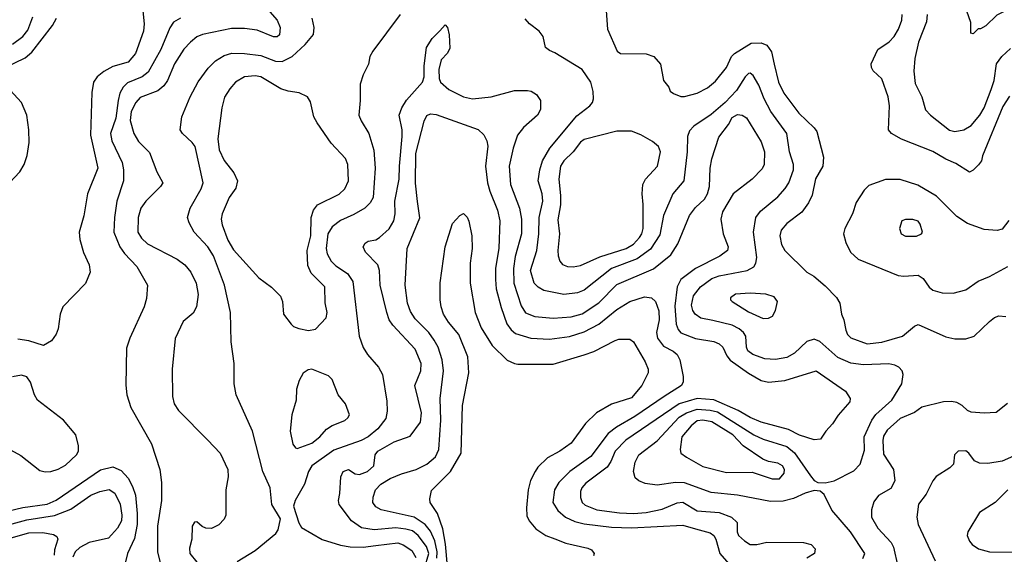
# Model space of a CAD drawing. Extents: x 997026 to 1115308, y 536381 to 619039.
# Tile 77 of 256: x 1042845 to 1048236, y 555001 to 557927. Entities that reach past the tile are written whole.
import ezdxf

# ---------------------------------------------------------------- set-up
doc = ezdxf.new("R2010")
doc.units = 0

msp = doc.modelspace()

# ---------------------------------------------------------------- linework, layer by layer
at = {"layer": '0CON20XD'}
for points in [[(1048255, 557992.5), (1048235, 557972.5), (1048195, 557952.5), (1048135, 557893.3), (1048105, 557877.5), (1048092.5, 557877.5), (1048065, 557850), (1048053, 557853), (1048051.7, 557911.7), (1048018.8, 558005), (1048003.3, 558035), (1047959.5, 558079.5), (1047930, 558115), (1047939.3, 558130.7), (1048045, 558156.2), (1048155, 558162.5), (1048196.4, 558193.6), (1048245, 558207.5)], [(1043518.9, 557975), (1043527.1, 557905), (1043522.9, 557865), (1043478.2, 557741.8), (1043439.2, 557695), (1043355, 557670.9), (1043305, 557644.4), (1043270, 557615), (1043249.4, 557585), (1043240.7, 557529.3), (1043233.1, 557295), (1043273.6, 557115), (1043216.5, 556973.5), (1043196, 556854), (1043170, 556765), (1043174.4, 556724.4)], [(1044215, 557970.8), (1044254, 557925), (1044271.4, 557885), (1044267.1, 557845), (1044255, 557834.2), (1044235, 557832.9), (1044145, 557869.4), (1044075, 557880), (1044005, 557880), (1043845, 557845.9), (1043815, 557833.5), (1043779.4, 557805), (1043744.2, 557765.8), (1043693.1, 557685), (1043653.8, 557595), (1043633.5, 557565), (1043601.6, 557538.4), (1043505, 557501.1), (1043480.4, 557475), (1043454.7, 557425), (1043450, 557375), (1043470.8, 557305), (1043495, 557261.5), (1043555, 557200), (1043595, 557093.8), (1043628, 557035), (1043616, 557015), (1043535, 556934.3), (1043507.9, 556895), (1043493.4, 556845), (1043492.3, 556765), (1043511.5, 556731.5), (1043545, 556700), (1043706.6, 556616.6), (1043748.6, 556585), (1043781.4, 556545), (1043810.6, 556485), (1043822.6, 556422.6), (1043813.8, 556356.2), (1043795, 556322), (1043740, 556275), (1043697, 556183), (1043679.4, 556015), (1043681.1, 555865), (1043691.1, 555825), (1043715, 555788), (1043875, 555626), (1043942, 555555), (1043984.2, 555465), (1043985.7, 555425), (1043972.9, 555355), (1043972.9, 555215), (1043965.4, 555194.6), (1043935, 555162.5), (1043895, 555142.5), (1043864.1, 555144.1), (1043843.9, 555153.9), (1043815, 555180), (1043802.3, 555177.7), (1043790, 555155), (1043787.1, 555085), (1043774.4, 555035), (1043777.1, 555005), (1043815, 554957.5)], [(1044927.5, 557955), (1044778, 557755), (1044762, 557725), (1044755.5, 557684.5), (1044725.6, 557625), (1044708.6, 557575), (1044709.5, 557485), (1044702.7, 557405), (1044714.1, 557374.1), (1044757.1, 557305), (1044783.4, 557213.4), (1044792, 557115), (1044780.4, 556955), (1044764.7, 556925.3), (1044734.1, 556895.9), (1044675, 556861.1), (1044601.9, 556828.1), (1044555.6, 556794.4), (1044532.3, 556755), (1044522.5, 556675), (1044527.6, 556645), (1044550.8, 556605), (1044575, 556581.1), (1044639, 556539), (1044669.2, 556495), (1044704.1, 556195), (1044725, 556134), (1044750, 556095), (1044810, 556025), (1044830.6, 555985), (1044855, 555840), (1044856.1, 555783.9), (1044849.6, 555745), (1044805, 555687.3), (1044753.5, 555645), (1044715, 555624.2), (1044565, 555571.1), (1044445, 555485.9), (1044426.3, 555455), (1044405.2, 555384.8), (1044352.5, 555295), (1044344, 555265), (1044374.2, 555174.2), (1044388.8, 555148.8), (1044501.9, 555081.9), (1044601.2, 555051.2), (1044655, 555042.7), (1044725, 555040.9), (1044795, 555049.4), (1044915, 555063.3), (1044945, 555053.6), (1044992.8, 555022.8), (1045014.5, 554984.5)], [(1046056.2, 557975), (1046064, 557875), (1046116.2, 557755), (1046135, 557742), (1046275, 557740), (1046316.1, 557726.1), (1046353.6, 557683.6), (1046370, 557595), (1046398.3, 557558.3), (1046407, 557537), (1046425, 557522.5), (1046465, 557506.7), (1046485, 557506.2), (1046555, 557524.3), (1046611.2, 557555), (1046655, 557590), (1046714.3, 557665), (1046742.5, 557725), (1046757.8, 557742.2), (1046850.7, 557799.3), (1046905, 557800), (1046935, 557787.5), (1046960.6, 557750.6), (1046976.5, 557683.5), (1047000, 557585), (1047029.6, 557525), (1047111.5, 557415), (1047195.3, 557335.3), (1047209.5, 557315), (1047246.2, 557175), (1047242, 557125), (1047202.9, 557057.1), (1047183.1, 556966.9), (1047164.6, 556925.4), (1047126.9, 556873.1), (1047045, 556812.5), (1047014.4, 556775), (1047006.7, 556745), (1047016.3, 556696.3), (1047034, 556664), (1047155, 556546), (1047193, 556523), (1047255, 556470.8), (1047317.4, 556407.4), (1047336.2, 556375), (1047343.9, 556316.1), (1047358, 556285), (1047367.9, 556227.9), (1047377.1, 556205), (1047395, 556186.9), (1047485, 556153.5), (1047565, 556163.1), (1047678.8, 556195), (1047745, 556250), (1047765, 556260), (1047915, 556192.2), (1047965, 556181.1), (1048025, 556180.5), (1048070, 556195), (1048155, 556276), (1048182.6, 556297.4), (1048205, 556305.7), (1048245, 556302.9)], [(1048265, 557508.9), (1048227.4, 557452.6), (1048117.1, 557182.9), (1048111.2, 557155), (1048095, 557132.5), (1048066.1, 557103.9), (1048045, 557093.3), (1047970.3, 557140.3), (1047915, 557164.4), (1047845, 557205.5), (1047673.1, 557273.1), (1047618.8, 557305), (1047602, 557325), (1047607.9, 557455), (1047600.8, 557505), (1047565, 557603.8), (1047518.3, 557648.3), (1047508, 557665), (1047506, 557685), (1047543.8, 557765), (1047605, 557806), (1047632.5, 557835), (1047656.7, 557875), (1047674.3, 557925), (1047676.9, 557955)], [(1047813.9, 557955), (1047810.3, 557915), (1047765.5, 557805), (1047746.2, 557715), (1047740, 557645), (1047747.6, 557577.6), (1047784.5, 557505), (1047804.6, 557434.6), (1047831.4, 557405), (1047935, 557322.9), (1047965, 557316.1), (1048015, 557325.4), (1048055, 557347.7), (1048102, 557405), (1048125, 557445.6), (1048164.6, 557544.6), (1048180.6, 557595), (1048193.4, 557685), (1048221.5, 557725), (1048269.5, 557770.5)], [(1042765.7, 557665), (1042875, 557717.7), (1042911.1, 557748.9), (1043024.8, 557895.2), (1043045.8, 557935)], [(1042805, 557794.2), (1042862.3, 557835), (1042889.5, 557870.5), (1042917.1, 557942.9)], [(1043725, 557936.1), (1043686.8, 557913.2), (1043667.7, 557882.3), (1043618.6, 557765), (1043549, 557641), (1043515.9, 557614.1), (1043435, 557582.2), (1043411.5, 557558.5), (1043394.1, 557525.9), (1043383.3, 557485), (1043371.8, 557388.2), (1043342.1, 557305), (1043350, 557265), (1043405.2, 557145.2), (1043413.3, 557105), (1043412.7, 557045), (1043376.8, 556935), (1043364.7, 556845.3), (1043360.9, 556765), (1043392.9, 556685), (1043418.1, 556648.1), (1043485.9, 556575.9), (1043545.5, 556475), (1043538.9, 556401.1), (1043526.7, 556355), (1043447.5, 556185), (1043429.7, 556130.3), (1043427, 555927), (1043432.2, 555875), (1043453.1, 555805), (1043566.2, 555606.2), (1043612.2, 555465), (1043620.5, 555395), (1043620.5, 555295), (1043600.4, 555155), (1043599.1, 555015), (1043614, 554954)], [(1044035, 554961.8), (1044135, 555023.1), (1044248, 555115), (1044260, 555135), (1044272.5, 555195), (1044225, 555273.3), (1044216.5, 555365), (1044175.5, 555455), (1044120, 555675), (1044030, 555875), (1044020, 555935), (1044019.2, 556045), (1044002.2, 556165), (1043998.5, 556325), (1043965.8, 556475), (1043905.6, 556635.6), (1043875, 556683.5), (1043799.5, 556765), (1043772.5, 556815), (1043763.5, 556845), (1043777.5, 556895), (1043838.7, 557001.3), (1043849.3, 557035), (1043805, 557232.9), (1043789.6, 557255), (1043736.5, 557305), (1043724.4, 557325), (1043732.2, 557395), (1043777.9, 557505), (1043822.4, 557587.6), (1043877.1, 557662.9), (1043917.4, 557702.6), (1043965, 557731.5), (1044006.7, 557743.3), (1044075, 557742.9), (1044165, 557730.5), (1044245, 557700.5), (1044282.3, 557697.7), (1044337.5, 557725), (1044408.5, 557791.5), (1044453.6, 557846.4), (1044457.5, 557885), (1044447.1, 557935)], [(1045060.5, 554925), (1045084.2, 555005), (1045072.9, 555045), (1045026.6, 555105), (1044995, 555129.2), (1044958.5, 555138.5), (1044905, 555146), (1044785, 555135.8), (1044716.4, 555146.4), (1044662.2, 555185), (1044594.6, 555274.6), (1044590, 555295), (1044598.6, 555335), (1044602.5, 555425), (1044616, 555455), (1044645, 555465.6), (1044682.2, 555442.2), (1044705, 555437.9), (1044750, 555455), (1044784.5, 555485), (1044791.5, 555545), (1044806.5, 555565), (1044895, 555616.6), (1044982.6, 555647.4), (1045039.2, 555725), (1045044.6, 555775), (1045007.8, 555925), (1045040.9, 556005), (1045043.6, 556045), (1045010.4, 556125), (1044887.5, 556255), (1044868.2, 556285), (1044854.6, 556325), (1044817.9, 556475), (1044814.6, 556555), (1044805.5, 556585), (1044739.2, 556655), (1044726, 556685), (1044735.8, 556704.2), (1044753.3, 556715), (1044795, 556723.1), (1044815, 556735.7), (1044867.1, 556782.9), (1044893.2, 556826.8), (1044900, 556865), (1044899.4, 556935), (1044923.2, 557055), (1044923.8, 557125), (1044938.9, 557288.9), (1044938.2, 557325), (1044923.1, 557405), (1044937.1, 557445), (1044963.7, 557486.3), (1045050.8, 557585), (1045060, 557615), (1045060, 557675), (1045072.9, 557775), (1045103.3, 557825), (1045145, 557866.7), (1045175, 557900), (1045187.5, 557885), (1045196.2, 557845), (1045199.3, 557770.7), (1045187.5, 557745), (1045152.5, 557707.5), (1045140, 557655), (1045142, 557605), (1045148.8, 557585), (1045194.5, 557544.5), (1045275, 557504.3), (1045325, 557494.4), (1045425.5, 557504.5), (1045555, 557539.2), (1045625, 557540), (1045645, 557535.8), (1045675, 557518), (1045696, 557485), (1045696, 557435), (1045680, 557405), (1045603.4, 557336.6), (1045571.1, 557295), (1045546.6, 557223.4), (1045524.1, 557125), (1045532.2, 557025), (1045582, 556895), (1045593.3, 556835), (1045592.5, 556755), (1045558.6, 556631.4), (1045548, 556565), (1045551.2, 556485), (1045590.5, 556360.5), (1045613.7, 556323.7), (1045665, 556302.7), (1045765, 556294.1), (1045865, 556301.2), (1045925, 556318.2), (1046015, 556377.8), (1046115, 556478.8), (1046315.7, 556564.3), (1046409.6, 556640.4), (1046448.5, 556701.5), (1046511.5, 556855), (1046545, 556899.4), (1046594.5, 556945.5), (1046611.4, 556975), (1046621.8, 557015), (1046625.4, 557114.6), (1046634.6, 557165.4), (1046672.9, 557285), (1046725.9, 557354.1), (1046745, 557391.4), (1046775, 557407.9), (1046800, 557405), (1046825, 557390), (1046905, 557258.8), (1046922.2, 557205), (1046921.4, 557135), (1046909.3, 557110.7), (1046856, 557055), (1046752, 556975), (1046693.4, 556876.6), (1046684.3, 556835), (1046695.7, 556755), (1046724.3, 556685), (1046720.8, 556665), (1046677.7, 556632.3), (1046544.3, 556565.7), (1046464.8, 556505.2), (1046444.3, 556465.7), (1046431.3, 556358.7), (1046440.1, 556260.1), (1046451, 556231), (1046464.3, 556214.3), (1046545, 556182.6), (1046645, 556165.4), (1046675, 556152.7), (1046694.7, 556134.7), (1046717.2, 556087.2), (1046734.7, 556064.7), (1046835, 555992.7), (1046905, 555952.9), (1046945, 555943.8), (1047035, 555951.8), (1047205, 556005.6), (1047366, 555895), (1047392, 555855), (1047390, 555835), (1047326.6, 555763.4), (1047295.8, 555715), (1047258, 555675), (1047228.8, 555631.2), (1047195, 555627.5), (1047115, 555653.9), (1047054.8, 555684.8), (1046905, 555724.2), (1046845, 555749.7), (1046778.9, 555788.9), (1046645, 555846.1), (1046555, 555854.8), (1046455, 555825.6), (1046164, 555626), (1046105.8, 555565), (1046081.5, 555508.5), (1046061, 555479), (1045945, 555390.9), (1045922.7, 555365), (1045915.5, 555345), (1045915, 555312.5), (1045924.5, 555285), (1045941.1, 555271.1), (1046005, 555245.2), (1046128.6, 555228.6), (1046205, 555224.1), (1046275, 555229.4), (1046361.7, 555248.3), (1046445, 555283.4), (1046475, 555287.1), (1046555, 555240), (1046675, 555229.7), (1046742.5, 555205), (1046772.5, 555175), (1046772.9, 555125), (1046781.4, 555105), (1046812.5, 555075), (1046845, 555055.7), (1046880, 555055), (1046935, 555067.5), (1047135.6, 555065.6), (1047177.5, 555055), (1047200.7, 555030.7), (1047196.2, 555005), (1047155, 554979.4)], [(1047461.2, 554978.8), (1047472.9, 555005), (1047394.6, 555125), (1047292.4, 555242.4), (1047249.1, 555329.1), (1047227.1, 555347.1), (1047195, 555350), (1047145, 555336.5), (1047082.3, 555307.7), (1047025, 555291.6), (1046955, 555290.3), (1046775, 555325.7), (1046630.5, 555340.5), (1046485, 555392.6), (1046436.4, 555393.6), (1046335, 555380.5), (1046269.7, 555389.7), (1046234.3, 555404.3), (1046215, 555420), (1046205.7, 555455), (1046214.4, 555505), (1046235.7, 555545), (1046335, 555622.3), (1046455, 555752.2), (1046495, 555776.1), (1046555, 555794.9), (1046625, 555790.9), (1046665, 555780.4), (1046864.6, 555654.6), (1046915, 555631.7), (1047045, 555590.7), (1047086.6, 555556.6), (1047175, 555430), (1047195, 555405.8), (1047215, 555393.8), (1047255, 555392), (1047305, 555403.3), (1047411.8, 555458.2), (1047446.4, 555495), (1047471.1, 555571.1), (1047468.2, 555645), (1047511.4, 555735), (1047533.3, 555766.7), (1047620.4, 555845), (1047674.4, 555935), (1047682.5, 555985), (1047675.8, 556005), (1047659.2, 556025), (1047636.6, 556036.6), (1047603.3, 556043.3), (1047465, 556038.4), (1047395, 556046.8), (1047325, 556078.4), (1047225, 556165.3), (1047195, 556178.7), (1047154.7, 556165.3), (1047087.4, 556102.6), (1047045, 556078.4), (1046982.7, 556067.3), (1046925, 556070.5), (1046859.4, 556095), (1046832.5, 556115), (1046824.1, 556135), (1046820, 556195), (1046808.2, 556215), (1046785, 556235.7), (1046745, 556255.7), (1046639.5, 556280.5), (1046575, 556293.2), (1046542.7, 556315), (1046530.4, 556335), (1046522.9, 556365), (1046534.1, 556415.9), (1046573.2, 556465), (1046635, 556511.3), (1046674.8, 556525.2), (1046828, 556555), (1046864.7, 556575.3), (1046875.5, 556595), (1046880, 556625), (1046862, 556765), (1046875.3, 556844.7), (1046900.6, 556879.4), (1046995, 556958.2), (1047035.7, 557004.3), (1047056.7, 557035), (1047081.3, 557105), (1047081.3, 557135), (1047059.6, 557205), (1047044.6, 557305), (1046957.8, 557425), (1046920.6, 557495), (1046891.1, 557568.9), (1046861.4, 557621.4), (1046845, 557633.9), (1046835, 557633.2), (1046816.2, 557613.8), (1046770.4, 557539.6), (1046707.5, 557475), (1046631, 557409), (1046535.2, 557344.8), (1046511.6, 557318.4), (1046501.5, 557288.5), (1046499.3, 557205), (1046480.9, 557045), (1046421.8, 556975), (1046370.6, 556855), (1046350.1, 556749.9), (1046299.3, 556670.7), (1046225, 556618.5), (1046085, 556565.2), (1045935, 556446.7), (1045898.3, 556431.7), (1045825, 556422.8), (1045714.2, 556445), (1045683.1, 556463.1), (1045660.9, 556485), (1045641.2, 556555), (1045676.8, 556665), (1045687, 556755), (1045688.5, 556845), (1045708.8, 556935), (1045705.4, 556975), (1045684.5, 557045), (1045693.6, 557106.4), (1045708.2, 557155), (1045747.9, 557225), (1045895, 557400.8), (1045966.2, 557455), (1045981.1, 557475), (1045986.9, 557495), (1045984.6, 557535), (1045971.8, 557585), (1045925, 557655.6), (1045775.5, 557745.5), (1045745, 557758), (1045723.8, 557775), (1045711.2, 557835), (1045688.8, 557865), (1045636.2, 557905), (1045611.7, 557931.7)], [(1042789.5, 557035), (1042845.5, 557095), (1042870.4, 557135), (1042886, 557184), (1042896.2, 557255), (1042894.6, 557325), (1042883.8, 557405), (1042854.4, 557475), (1042752.2, 557585)], [(1044426.1, 556226.1), (1044465, 556234), (1044523.8, 556295), (1044529.2, 556325), (1044517.7, 556377.7), (1044515.7, 556465), (1044440.8, 556540.8), (1044422, 556582), (1044419.5, 556665), (1044439.1, 556745), (1044440.4, 556845), (1044453.3, 556885), (1044476, 556914), (1044595, 556973.3), (1044625, 557000.8), (1044645.5, 557045), (1044642.2, 557135), (1044628, 557168), (1044550.7, 557250.7), (1044473.6, 557363.6), (1044455.6, 557395.6), (1044437.3, 557477.3), (1044420, 557505), (1044375, 557527.1), (1044314.1, 557535.9), (1044275, 557549.4), (1044165, 557615.4), (1044135, 557619.6), (1044075.5, 557615.5), (1044025.7, 557585), (1043995, 557549.2), (1043967.2, 557502.8), (1043952.2, 557445), (1043930.5, 557275), (1043936.5, 557215), (1043965, 557157.5), (1044018.3, 557088.3), (1044037.5, 557045), (1044028.6, 557005), (1043991.1, 556955), (1043953.6, 556865), (1043947.9, 556835), (1043954.2, 556804.2), (1043985, 556720), (1044015, 556668), (1044155, 556514.2), (1044224.3, 556464.3), (1044273.8, 556415), (1044283.8, 556385), (1044290, 556315), (1044331.7, 556261.7), (1044345, 556248.8), (1044373, 556237), (1044426.1, 556226.1)], [(1045129, 554981), (1045131.6, 555015), (1045118.4, 555075), (1045095, 555127.6), (1045064.1, 555164.1), (1045005, 555204.8), (1044825, 555244), (1044795, 555261.8), (1044779.2, 555285), (1044779.6, 555315), (1044792.3, 555355), (1044822.1, 555385), (1044873.4, 555416.6), (1044935, 555442.4), (1045015, 555465.8), (1045075, 555494.7), (1045120.9, 555535), (1045139.2, 555575), (1045151.3, 555735), (1045147.6, 555855), (1045165.3, 556005), (1045158.8, 556065), (1045135.7, 556135), (1045115, 556173.8), (1045084.5, 556214.5), (1045009.7, 556289.7), (1044985, 556329.4), (1044968.6, 556375), (1044956.2, 556475), (1044966.7, 556675), (1045036.7, 556843.3), (1045022.6, 556932.6), (1045012.2, 557032.2), (1045013.2, 557195), (1045058.7, 557371.3), (1045075, 557402.1), (1045095, 557412.5), (1045125, 557409.3), (1045355, 557326.1), (1045387, 557297), (1045402.7, 557265), (1045407.7, 557235), (1045395.3, 557125), (1045406.6, 557035), (1045418.8, 556988.8), (1045461.2, 556885), (1045474, 556826), (1045467.6, 556677.6), (1045450.5, 556565), (1045449.7, 556505), (1045454.2, 556455), (1045481.5, 556351.5), (1045512.1, 556262.1), (1045535, 556230), (1045559.3, 556209.3), (1045643.8, 556183.8), (1045745, 556178.9), (1045855, 556193.8), (1045935, 556219.5), (1046015, 556261.2), (1046115, 556340.9), (1046185, 556385.3), (1046265, 556411.2), (1046305, 556405.5), (1046326.7, 556385), (1046344.7, 556334.7), (1046345.3, 556285), (1046331.9, 556215), (1046336.7, 556185), (1046370.6, 556140.6), (1046423.5, 556113.5), (1046444.6, 556094.6), (1046459.5, 556065), (1046478.2, 555975), (1046477.9, 555945), (1046468.2, 555925), (1046373.6, 555865), (1046212.3, 555755), (1046112.1, 555697.9), (1046067.7, 555662.3), (1045972.9, 555537.1), (1045857.9, 555455), (1045796.9, 555395), (1045774, 555355), (1045764.2, 555284.2), (1045791, 555241), (1045833.3, 555205), (1045885, 555181.4), (1045935, 555168.6), (1046085, 555150.3), (1046195, 555145.8), (1046475, 555160.2), (1046545, 555140.5), (1046625, 555119.2), (1046645, 555104.4), (1046656, 555085), (1046679.1, 555005), (1046740, 554935)], [(1045875, 556574.5), (1045915, 556581.5), (1046020.6, 556629.4), (1046165.6, 556675), (1046205, 556698.2), (1046238.8, 556735), (1046251.2, 556755), (1046258.4, 556785), (1046259.1, 556915), (1046253.1, 556975), (1046257.5, 557025), (1046272.2, 557055), (1046336.5, 557125), (1046354.3, 557205), (1046342.4, 557232.4), (1046309.8, 557259.8), (1046245, 557298), (1046195, 557317.1), (1046115, 557317.1), (1045935, 557271.8), (1045915, 557257.3), (1045875.2, 557204.8), (1045825, 557154.6), (1045805.8, 557125), (1045796.7, 557055), (1045805.8, 556965), (1045805.8, 556914.2), (1045792, 556832), (1045800.6, 556755), (1045791.1, 556665), (1045793.3, 556635), (1045803.1, 556605), (1045817.6, 556587.6), (1045845, 556575.7), (1045875, 556574.5)], [(1048261.5, 556828.5), (1048225, 556781.2), (1048197.3, 556772.7), (1048125, 556778.9), (1048035, 556811.2), (1047975, 556850.5), (1047865, 556961.5), (1047762.4, 557022.4), (1047665, 557052.7), (1047585, 557052.2), (1047495, 557020), (1047468.1, 556995), (1047424, 556926), (1047405.5, 556865), (1047363.5, 556785), (1047356.2, 556755), (1047367.4, 556707.4), (1047394.4, 556655), (1047435, 556617.1), (1047655, 556527.1), (1047685, 556523.1), (1047765, 556528.5), (1047791.3, 556511.3), (1047825, 556463.3), (1047845, 556447.1), (1047895, 556432.1), (1047955, 556431.5), (1048025, 556449.4), (1048093, 556497), (1048155, 556521.4), (1048255, 556576.7)], [(1045186.9, 554935), (1045176.6, 555056.6), (1045161.7, 555141.7), (1045132.2, 555225), (1045093.1, 555285), (1045090, 555305), (1045099.1, 555350.9), (1045202.9, 555455), (1045262.7, 555555), (1045269.2, 555815), (1045304.3, 555994.3), (1045298.3, 556081.7), (1045248.6, 556205), (1045192.4, 556272.4), (1045165.6, 556315), (1045152.2, 556355), (1045147.1, 556395), (1045147.3, 556487.3), (1045174.4, 556685), (1045215, 556812.5), (1045254.1, 556855.9), (1045275, 556866.7), (1045295, 556846.7), (1045304, 556825), (1045321.4, 556745), (1045322.5, 556675), (1045311.5, 556595), (1045310.5, 556485), (1045339.2, 556325), (1045371.7, 556241.7), (1045432, 556145), (1045514.4, 556064.4), (1045553.3, 556045), (1045572.4, 556042.4), (1045765, 556041.5), (1045935, 556093.5), (1045988.1, 556111.9), (1046105, 556172.2), (1046125, 556178.9), (1046185, 556178), (1046205, 556163.8), (1046268.9, 556055), (1046285.4, 556015.4), (1046285.6, 555995), (1046251.5, 555925), (1046195, 555858.1), (1046085, 555822.2), (1046002.5, 555775), (1045942.8, 555717.2), (1045865, 555609.4), (1045801.4, 555565), (1045735, 555529.5), (1045682.3, 555477.7), (1045667.5, 555455), (1045641.8, 555405), (1045629.5, 555355), (1045619.2, 555255), (1045621.7, 555211.7), (1045634.2, 555185), (1045671.1, 555141.1), (1045725, 555104.4), (1045775.4, 555085.4), (1045835, 555062.5), (1045955.7, 555035.7), (1045975.8, 555025.8), (1045990, 555005), (1045986.4, 554993.6)], [(1047755, 556742), (1047782.5, 556755), (1047787.5, 556765), (1047775, 556807.5), (1047763.9, 556823.9), (1047735, 556833.8), (1047695, 556833.8), (1047674.1, 556825.9), (1047661.2, 556785), (1047671.2, 556755), (1047695, 556742), (1047755, 556742)], [(1043174.4, 556724.4), (1043195, 556652.5), (1043226, 556585), (1043230, 556545), (1043206.1, 556483.9), (1043081.2, 556355), (1043067.5, 556315), (1043056, 556235), (1043044.2, 556205.8), (1043019.7, 556170.3), (1042975, 556143.8), (1042895, 556169.2), (1042835, 556178.9)], [(1046915, 556291.9), (1046945, 556294.2), (1046966.7, 556305), (1046983.8, 556335), (1046993.8, 556385), (1046975, 556411.2), (1046930, 556425), (1046845, 556430), (1046765, 556425.7), (1046736.2, 556405), (1046736.2, 556395), (1046746.2, 556385), (1046835, 556328.1), (1046915, 556291.9)], [(1044365, 555581.2), (1044445, 555610), (1044488.9, 555645), (1044525, 555685.8), (1044555, 555705.7), (1044625, 555734.2), (1044641.7, 555748.3), (1044650, 555765), (1044628, 555825), (1044589.2, 555875), (1044555, 555958), (1044535, 555977.5), (1044445, 556013.8), (1044425, 556011.2), (1044397.7, 555992.3), (1044375, 555952.5), (1044360, 555905), (1044359.2, 555845), (1044335.7, 555765), (1044326, 555675), (1044341.2, 555605), (1044354.2, 555584.2), (1044365, 555581.2)], [(1042985, 555451.9), (1043015, 555454.4), (1043055, 555467.5), (1043095, 555490), (1043156.5, 555545), (1043166.4, 555565), (1043167.1, 555595), (1043151.8, 555655), (1043085.2, 555735.2), (1042943.1, 555845), (1042926.6, 555875), (1042905, 555943.1), (1042885, 555972.7), (1042855, 555981.8), (1042805, 555973.1)], [(1048253.4, 555826.6), (1048191.7, 555778.3), (1048125, 555773.1), (1048055, 555780), (1048035, 555788), (1048005, 555816), (1047975, 555831.4), (1047947.4, 555837.4), (1047903.6, 555836.4), (1047785, 555807.1), (1047743.4, 555776.6), (1047664.8, 555745.2), (1047595, 555680), (1047575, 555647.5), (1047570, 555625), (1047575, 555548.8), (1047630, 555465), (1047636.8, 555403.2), (1047615, 555362), (1047547.3, 555322.7), (1047521.7, 555288.3), (1047509.4, 555245), (1047508.6, 555205), (1047543.9, 555143.9), (1047616.2, 555066.2), (1047629.8, 555039.8), (1047653.1, 554935)], [(1047005, 555414.4), (1047030, 555445), (1047031.5, 555465), (1047021.9, 555485), (1046995, 555500.9), (1046945, 555508.6), (1046913, 555523), (1046805.5, 555595.5), (1046749.7, 555655), (1046635, 555726.5), (1046585, 555736), (1046555, 555731.1), (1046521.8, 555705), (1046470.7, 555645), (1046460.5, 555575), (1046465.7, 555555), (1046495, 555532.2), (1046585, 555481.8), (1046715, 555450), (1046855, 555451.4), (1046965, 555414.4), (1047005, 555414.4)], [(1042795, 555573.9), (1042851.3, 555541.3), (1042955, 555460), (1042985, 555451.9)], [(1048302.5, 555545), (1048225, 555511.2), (1048145, 555498.4), (1048099.8, 555499.8), (1048072.1, 555512.1), (1048040.8, 555555), (1048025, 555567.1), (1047982.5, 555565), (1047962.5, 555545), (1047957.5, 555495), (1047936.7, 555475), (1047863.1, 555426.9), (1047845, 555404), (1047808.7, 555331.3), (1047766.7, 555275), (1047757.3, 555205), (1047763.6, 555165), (1047857.5, 554965)], [(1042715, 555222.3), (1042862.9, 555257.1), (1042995.6, 555275), (1043045, 555298.4), (1043286.7, 555463.3), (1043355, 555480.9), (1043400.5, 555460.5), (1043438.5, 555418.5), (1043463.2, 555373.2), (1043478.3, 555325), (1043488.4, 555225), (1043487.7, 555165), (1043473, 555087), (1043434.7, 555005), (1043421.1, 554945)], [(1042695, 555138.8), (1042885, 555190.3), (1043036.1, 555213.9), (1043125, 555248.3), (1043235, 555324.8), (1043284, 555346), (1043335, 555356), (1043365, 555335.5), (1043394.7, 555275), (1043404.1, 555215), (1043401.6, 555185), (1043380, 555145), (1043330.8, 555089.2), (1043225, 555066), (1043175, 555039.3), (1043148.1, 555015), (1043135.8, 554985)], [(1048255.5, 555354.5), (1048185.5, 555284.5), (1048100.5, 555229.5), (1048035.7, 555124.3), (1048032.5, 555105), (1048045, 555073.3), (1048060, 555055), (1048095, 555032), (1048155, 555014.3), (1048285, 555012.9)], [(1042720.5, 555069.5), (1042895, 555119.6), (1042970.9, 555120.9), (1043029.7, 555109.7), (1043048.5, 555098.5), (1043054.4, 555085), (1043035.3, 555025), (1043033.6, 554996.4)]]:
    msp.add_lwpolyline(points, dxfattribs=at)

doc.saveas('drawing.dxf')
